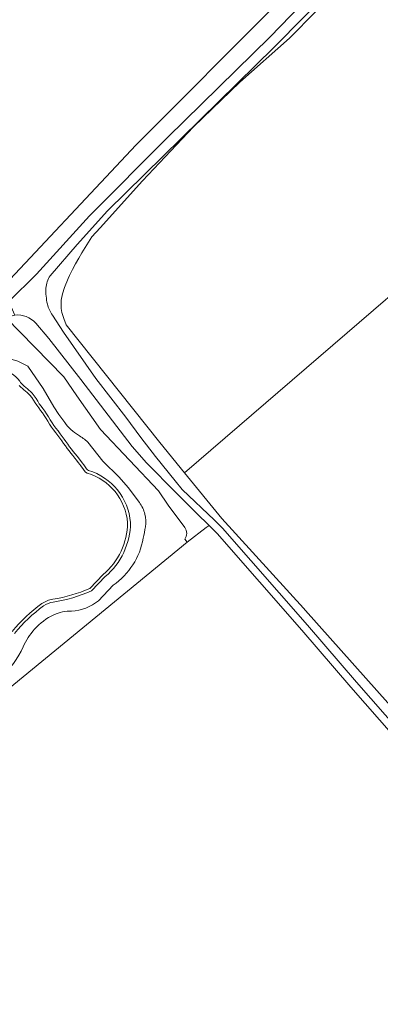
# Model space of a CAD drawing. Header units: metres. Extents: x 201541 to 204988, y 387833 to 394342.
# Tile 24 of 214: x 204214 to 204337, y 388560 to 388895. Entities that reach past the tile are written whole.
import ezdxf

# ---------------------------------------------------------------- set-up
doc = ezdxf.new("R2010")
doc.units = ezdxf.units.M
for name, color, linetype, lineweight in [('B-WE-GR-BOOMTEELT-GV', 110, 'Continuous', 13), ('B-WE-GR-BOUWLAND-GV', 80, 'Continuous', 13), ('B-WE-GR-HOUTWAL-GV', 40, 'Continuous', 13), ('B-WE-OG-TERREIN_CULTUURSCHEIDING-GV', 7, 'Continuous', 18), ('B-WE-OG-WATER-GV', 130, 'Continuous', 18), ('B-WE-OG-WATER_SLOOT-GV', 120, 'Continuous', 18), ('B-WE-OG-WEG-GV', 7, 'Continuous', 18), ('B-WE-VH-ONVERHARD-GV', 252, 'Continuous', 18)]:
    doc.layers.add(name, color=color, linetype=linetype, lineweight=lineweight)

msp = doc.modelspace()

# ---------------------------------------------------------------- linework, layer by layer
at = {"layer": 'B-WE-GR-BOOMTEELT-GV'}
msp.add_lwpolyline([(204420.056, 388559.833), (204405.027, 388577.513), (204390.095, 388595.66), (204369.187, 388619.636), (204350.345, 388640.843), (204326.717, 388667.709), (204309.992, 388687.198), (204281.115, 388720.098), (204278.417, 388722.876), (204277.46, 388722.143), (204270.93, 388717.141), (204071.83, 388553.957), (204063.783, 388547.62), (204061.021, 388545.419), (204067.015, 388534.112), (204097.525, 388475.191), (204115.22, 388442.069), (204130.946, 388411.149), (204140.409, 388393.127), (204153.538, 388382.164), (204172.451, 388366.274)], dxfattribs=at)
at = {"layer": 'B-WE-GR-BOUWLAND-GV'}
for points in [[(204197.343, 388949.267), (203998.393, 388713.655), (203997.117, 388712.996), (203996.088, 388712.969), (203994.575, 388713.725), (203993.893, 388712.95), (203994.767, 388711.316), (203994.947, 388710.106), (203994.558, 388708.535), (203992.647, 388705.983), (204007.232, 388678.434), (204035.471, 388625.226), (204035.904, 388624.393), (204072.468, 388662.606), (204096.957, 388688.095), (204113.627, 388705.194), (204130.627, 388722.863), (204145.768, 388739.34), (204154.22, 388747.506), (204169.419, 388763.146), (204203.468, 388799.332), (204253.504, 388852.518), (204301.627, 388900.725)], [(204314.771, 388897.993), (204305.772, 388888.929), (204288.892, 388873.866), (204273.054, 388858.625), (204255.687, 388840.278), (204241.235, 388824.228), (204238.452, 388821.205), (204237.303, 388819.393), (204236.161, 388817.572), (204235.035, 388815.734), (204233.932, 388813.872), (204232.859, 388811.976), (204231.825, 388810.038), (204230.838, 388808.051), (204230.354, 388807.015), (204229.07, 388803.907), (204228.408, 388801.777), (204227.996, 388799.634), (204227.974, 388796.764), (204228.222, 388795.392), (204228.856, 388793.31), (204229.653, 388791.242), (204261.655, 388751.093), (204269.966, 388740.798), (204407.882, 388859.321)]]:
    msp.add_lwpolyline(points, dxfattribs=at)
at = {"layer": 'B-WE-GR-HOUTWAL-GV'}
for points in [[(204205.978, 388796.851), (204203.468, 388799.332), (204169.419, 388763.146), (204154.22, 388747.506), (204145.768, 388739.34), (204130.627, 388722.863), (204113.627, 388705.194), (204096.957, 388688.095), (204072.468, 388662.606), (204035.904, 388624.393), (204038.752, 388618.915), (204040.242, 388615.932), (204042.822, 388610.939), (204044.794, 388607.086), (204071.83, 388553.957), (204270.93, 388717.141), (204270.09, 388718.123)], [(204270.107, 388722.174), (204264.444, 388729.741), (204261.195, 388734.669), (204241.4, 388755.56), (204233.243, 388766.968), (204228.804, 388773.487), (204209.1, 388793.655), (204207.131, 388792.696), (204204.1, 388790.636)], [(204216.577, 388777.073), (204221.776, 388769.508), (204225.493, 388763.232), (204227.146, 388760.631), (204229.147, 388757.911)], [(204237.042, 388751.273), (204242.197, 388744.797), (204247.708, 388739.344), (204250.794, 388735.752), (204254.612, 388730.64)], [(204245.708, 388702.482), (204240.651, 388697.207)]]:
    msp.add_lwpolyline(points, dxfattribs=at)
for points in [[(204197.651, 388776.842, -0.3024339), (204216.577, 388777.073)], [(204229.147, 388757.911, 0.0983958), (204233.83, 388753.63)], [(204233.83, 388753.63, -0.0446787), (204237.042, 388751.273)], [(204254.612, 388730.64, -0.0946879), (204256.534, 388726.685)], [(204256.534, 388726.685, -0.1111295), (204256.712, 388722.42)], [(204256.712, 388722.42, -0.0033119), (204255.963, 388718.465)], [(204270.09, 388718.123, 0.3344913), (204270.107, 388722.174)], [(204255.963, 388718.465, -0.1972714), (204245.708, 388702.482)], [(204240.651, 388697.207, -0.1608296), (204231.496, 388693.663)], [(204231.496, 388693.663, 0.1138271), (204225.477, 388692.412)], [(204225.477, 388692.412, 0.1055287), (204218.838, 388687.451)], [(204218.838, 388687.451, 0.0714769), (204214.986, 388681.522)], [(204214.986, 388681.522, -0.0940117), (204207.364, 388670.868)]]:
    msp.add_lwpolyline(points, format="xyb", dxfattribs=at)
at = {"layer": 'B-WE-OG-TERREIN_CULTUURSCHEIDING-GV'}
for points in [[(204216.577, 388777.073, 0.3024339), (204197.651, 388776.842)], [(204200.271, 388773.818, -0.4305657), (204213.795, 388772.057)], [(204233.83, 388753.63, -0.0983958), (204229.147, 388757.911)], [(204237.042, 388751.273, 0.0446787), (204233.83, 388753.63)], [(204237.227, 388741.621, -0.3072117), (204251.604, 388723.821)], [(204256.534, 388726.685, 0.0946879), (204254.612, 388730.64)], [(204251.604, 388723.821, -0.2184325), (204242.959, 388705.395)], [(204256.712, 388722.42, 0.1111295), (204256.534, 388726.685)], [(204255.963, 388718.465, 0.0033119), (204256.712, 388722.42)], [(204245.708, 388702.482, 0.1972714), (204255.963, 388718.465)], [(204238.304, 388700.54, -0.0646949), (204225.271, 388696.731)], [(204231.496, 388693.663, 0.1608296), (204240.651, 388697.207)], [(204221.974, 388695.397, 0.0712435), (204212.066, 388686.047)], [(204225.271, 388696.731, 0.1146557), (204221.974, 388695.397)], [(204225.477, 388692.412, -0.1138271), (204231.496, 388693.663)], [(204218.838, 388687.451, -0.1055287), (204225.477, 388692.412)], [(204214.986, 388681.522, -0.0714769), (204218.838, 388687.451)], [(204207.364, 388670.868, 0.0940117), (204214.986, 388681.522)]]:
    msp.add_lwpolyline(points, format="xyb", dxfattribs=at)
for points in [[(204229.147, 388757.911), (204227.146, 388760.631), (204225.493, 388763.232), (204221.776, 388769.508), (204216.577, 388777.073)], [(204213.795, 388772.057), (204214.05, 388771.602), (204214.398, 388771.176), (204214.828, 388770.763), (204215.374, 388770.29), (204215.911, 388769.816), (204216.42, 388769.37), (204216.949, 388768.929), (204217.501, 388768.452), (204218.054, 388767.909), (204218.772, 388767.018), (204219.385, 388766.091), (204219.939, 388765.189), (204220.492, 388764.337), (204221.091, 388763.498), (204221.715, 388762.645), (204222.345, 388761.778), (204222.967, 388760.887), (204223.625, 388759.871), (204224.25, 388758.854), (204224.864, 388757.861), (204225.494, 388756.905), (204226.166, 388755.974), (204226.874, 388755.047), (204227.602, 388754.109), (204228.326, 388753.152), (204228.963, 388752.274), (204229.587, 388751.4), (204230.206, 388750.534), (204230.832, 388749.683), (204231.449, 388748.873), (204232.077, 388748.064), (204233.353, 388746.443), (204234.517, 388744.954), (204235.096, 388744.223), (204235.715, 388743.473), (204236.19, 388742.803), (204236.598, 388742.172), (204236.913, 388741.797), (204237.227, 388741.621)], [(204254.612, 388730.64), (204250.794, 388735.752), (204247.708, 388739.344), (204242.197, 388744.797), (204237.042, 388751.273)], [(204242.959, 388705.395), (204238.304, 388700.54)], [(204240.651, 388697.207), (204245.708, 388702.482)]]:
    msp.add_lwpolyline(points, dxfattribs=at)
at = {"layer": 'B-WE-OG-WATER-GV'}
for points in [[(204236.835, 388740.695), (204236.265, 388741.013), (204235.792, 388741.577), (204235.362, 388742.242), (204234.92, 388742.865), (204234.67, 388743.169), (204234.319, 388743.594), (204233.731, 388744.335), (204233.148, 388745.081), (204232.566, 388745.826), (204231.927, 388746.637), (204231.289, 388747.448), (204230.656, 388748.263), (204230.031, 388749.084), (204229.397, 388749.947), (204228.773, 388750.818), (204228.151, 388751.69), (204227.522, 388752.557), (204226.808, 388753.501), (204226.082, 388754.437), (204225.363, 388755.378), (204224.671, 388756.337), (204224.021, 388757.323), (204223.399, 388758.329), (204222.779, 388759.337), (204222.137, 388760.329), (204221.53, 388761.198), (204220.907, 388762.056), (204220.281, 388762.912), (204219.665, 388763.774), (204219.093, 388764.655), (204218.542, 388765.553), (204217.964, 388766.427), (204217.312, 388767.236), (204216.823, 388767.716), (204216.302, 388768.167), (204215.77, 388768.61), (204215.251, 388769.065), (204214.716, 388769.537), (204214.174, 388770.005), (204213.662, 388770.496)], [(204237.721, 388701.376), (204242.274, 388706.125)]]:
    msp.add_lwpolyline(points, dxfattribs=at)
for points in [[(204250.604, 388723.784, 0.3080189), (204236.835, 388740.695)], [(204242.274, 388706.125, 0.2183604), (204250.604, 388723.784)], [(204225.116, 388697.719, 0.0637055), (204237.721, 388701.376)], [(204221.398, 388696.214, -0.1147677), (204225.116, 388697.719)], [(204211.283, 388686.669, -0.0713114), (204221.398, 388696.214)]]:
    msp.add_lwpolyline(points, format="xyb", dxfattribs=at)
at = {"layer": 'B-WE-OG-WATER_SLOOT-GV'}
for points in [[(204213.795, 388772.057, 0.4305657), (204200.271, 388773.818)], [(204236.835, 388740.695, -0.3080189), (204250.604, 388723.784)], [(204251.604, 388723.821, 0.3072117), (204237.227, 388741.621)], [(204250.604, 388723.784, -0.2183604), (204242.274, 388706.125)], [(204242.959, 388705.395, 0.2184325), (204251.604, 388723.821)], [(204237.721, 388701.376, -0.0637055), (204225.116, 388697.719)], [(204225.271, 388696.731, 0.0646949), (204238.304, 388700.54)], [(204225.116, 388697.719, 0.1147677), (204221.398, 388696.214)], [(204221.398, 388696.214, 0.0713114), (204211.283, 388686.669)], [(204212.066, 388686.047, -0.0712435), (204221.974, 388695.397)], [(204221.974, 388695.397, -0.1146557), (204225.271, 388696.731)]]:
    msp.add_lwpolyline(points, format="xyb", dxfattribs=at)
for points in [[(204237.227, 388741.621), (204236.913, 388741.797), (204236.598, 388742.172), (204236.19, 388742.803), (204235.715, 388743.473), (204235.096, 388744.223), (204234.517, 388744.954), (204233.353, 388746.443), (204232.077, 388748.064), (204231.449, 388748.873), (204230.832, 388749.683), (204230.206, 388750.534), (204229.587, 388751.4), (204228.963, 388752.274), (204228.326, 388753.152), (204227.602, 388754.109), (204226.874, 388755.047), (204226.166, 388755.974), (204225.494, 388756.905), (204224.864, 388757.861), (204224.25, 388758.854), (204223.625, 388759.871), (204222.967, 388760.887), (204222.345, 388761.778), (204221.715, 388762.645), (204221.091, 388763.498), (204220.492, 388764.337), (204219.939, 388765.189), (204219.385, 388766.091), (204218.772, 388767.018), (204218.054, 388767.909), (204217.501, 388768.452), (204216.949, 388768.929), (204216.42, 388769.37), (204215.911, 388769.816), (204215.374, 388770.29), (204214.828, 388770.763), (204214.398, 388771.176), (204214.05, 388771.602), (204213.795, 388772.057)], [(204213.662, 388770.496), (204214.174, 388770.005), (204214.716, 388769.537), (204215.251, 388769.065), (204215.77, 388768.61), (204216.302, 388768.167), (204216.823, 388767.716), (204217.312, 388767.236), (204217.964, 388766.427), (204218.542, 388765.553), (204219.093, 388764.655), (204219.665, 388763.774), (204220.281, 388762.912), (204220.907, 388762.056), (204221.53, 388761.198), (204222.137, 388760.329), (204222.779, 388759.337), (204223.399, 388758.329), (204224.021, 388757.323), (204224.671, 388756.337), (204225.363, 388755.378), (204226.082, 388754.437), (204226.808, 388753.501), (204227.522, 388752.557), (204228.151, 388751.69), (204228.773, 388750.818), (204229.397, 388749.947), (204230.031, 388749.084), (204230.656, 388748.263), (204231.289, 388747.448), (204231.927, 388746.637), (204232.566, 388745.826), (204233.148, 388745.081), (204233.731, 388744.335), (204234.319, 388743.594), (204234.67, 388743.169), (204234.92, 388742.865), (204235.362, 388742.242), (204235.792, 388741.577), (204236.265, 388741.013), (204236.835, 388740.695)], [(204242.274, 388706.125), (204237.721, 388701.376)], [(204238.304, 388700.54), (204242.959, 388705.395)]]:
    msp.add_lwpolyline(points, dxfattribs=at)
at = {"layer": 'B-WE-OG-WEG-GV'}
for points in [[(204381.936, 388980.858), (204380.969, 388981.114), (204378.649, 388981.728), (204378.341, 388980.06), (204350.995, 388951.207), (204301.627, 388900.725), (204253.504, 388852.518), (204203.468, 388799.332)], [(204203.468, 388799.332), (204205.978, 388796.851), (204206.634, 388797.315), (204210.086, 388799.103), (204219.573, 388808.479), (204237.603, 388828.321), (204237.603, 388828.369), (204264.225, 388855.031), (204299.238, 388889.358), (204330.877, 388922.017), (204369.967, 388964.188), (204379.053, 388974.909), (204380.828, 388978.167)], [(204331.177, 388916.846), (204300.627, 388885.824), (204243.742, 388829.997), (204233.423, 388818.62), (204224.221, 388807.926)], [(204368.312, 388629.91), (204311.258, 388693.885), (204310.551, 388694.679), (204282.776, 388725.177), (204269.966, 388740.798), (204261.655, 388751.093), (204229.653, 388791.242), (204228.856, 388793.31), (204228.222, 388795.392), (204227.974, 388796.764), (204227.996, 388799.634), (204228.408, 388801.777), (204229.07, 388803.907), (204230.354, 388807.015), (204230.838, 388808.051), (204231.825, 388810.038), (204232.859, 388811.976), (204233.932, 388813.872), (204235.035, 388815.734), (204236.161, 388817.572), (204237.303, 388819.393), (204238.452, 388821.205), (204241.235, 388824.228), (204255.687, 388840.278), (204273.054, 388858.625), (204288.892, 388873.866), (204305.772, 388888.929), (204314.771, 388897.993)], [(204224.942, 388794.467), (204228.797, 388788.746), (204239.764, 388772.912), (204250.024, 388759.711), (204255.106, 388752.866), (204260.074, 388746.325), (204266.803, 388738.08), (204269.228, 388735.107), (204280.282, 388724.688), (204283.026, 388721.862), (204311.956, 388688.902), (204328.68, 388669.414), (204352.293, 388642.565), (204371.139, 388621.354), (204392.079, 388597.341), (204407.022, 388579.181), (204421.202, 388562.499)]]:
    msp.add_lwpolyline(points, dxfattribs=at)
for points in [[(204224.221, 388807.926, 0.1407493), (204222.758, 388803.67)], [(204222.758, 388803.67, 0.0725839), (204223.264, 388798.269)], [(204223.264, 388798.269, 0.0889807), (204224.942, 388794.467)]]:
    msp.add_lwpolyline(points, format="xyb", dxfattribs=at)
at = {"layer": 'B-WE-VH-ONVERHARD-GV'}
for points in [[(204224.221, 388807.926), (204233.423, 388818.62), (204243.742, 388829.997), (204300.627, 388885.824), (204331.177, 388916.846), (204365.506, 388954.23), (204383.541, 388974.802), (204383.369, 388975.769), (204381.936, 388980.858)], [(204380.828, 388978.167), (204379.053, 388974.909), (204369.967, 388964.188), (204330.877, 388922.017), (204299.238, 388889.358), (204264.225, 388855.031), (204237.603, 388828.369), (204237.603, 388828.321), (204219.573, 388808.479), (204210.086, 388799.103), (204212.17, 388794.545)], [(204212.17, 388794.545), (204209.1, 388793.655), (204228.804, 388773.487), (204233.243, 388766.968), (204241.4, 388755.56), (204261.195, 388734.669), (204264.444, 388729.741), (204270.107, 388722.174)], [(204421.202, 388562.499), (204407.022, 388579.181), (204392.079, 388597.341), (204371.139, 388621.354), (204352.293, 388642.565), (204328.68, 388669.414), (204311.956, 388688.902), (204283.026, 388721.862), (204280.282, 388724.688), (204269.228, 388735.107), (204266.803, 388738.08), (204260.074, 388746.325), (204255.106, 388752.866), (204250.024, 388759.711), (204239.764, 388772.912), (204228.797, 388788.746), (204224.942, 388794.467)], [(204270.09, 388718.123), (204270.93, 388717.141), (204277.46, 388722.143), (204278.417, 388722.876), (204274.14, 388727.054), (204267.164, 388733.917), (204257.005, 388744.185), (204252.196, 388749.774), (204234.672, 388772.609), (204223.784, 388786.551), (204219.277, 388791.717)], [(204219.277, 388791.717), (204223.784, 388786.551), (204234.672, 388772.609), (204252.196, 388749.774), (204257.005, 388744.185), (204267.164, 388733.917), (204274.14, 388727.054), (204278.417, 388722.876), (204281.115, 388720.098), (204309.992, 388687.198), (204326.717, 388667.709), (204350.345, 388640.843), (204369.187, 388619.636), (204390.095, 388595.66), (204405.027, 388577.513), (204420.056, 388559.833)]]:
    msp.add_lwpolyline(points, dxfattribs=at)
for points in [[(204222.758, 388803.67, -0.1407493), (204224.221, 388807.926)], [(204223.264, 388798.269, -0.0725839), (204222.758, 388803.67)], [(204224.942, 388794.467, -0.0889807), (204223.264, 388798.269)], [(204219.277, 388791.717, 0.242043), (204212.17, 388794.545)], [(204212.17, 388794.545, -0.242043), (204219.277, 388791.717)], [(204270.107, 388722.174, -0.3344913), (204270.09, 388718.123)]]:
    msp.add_lwpolyline(points, format="xyb", dxfattribs=at)

doc.saveas('drawing.dxf')
